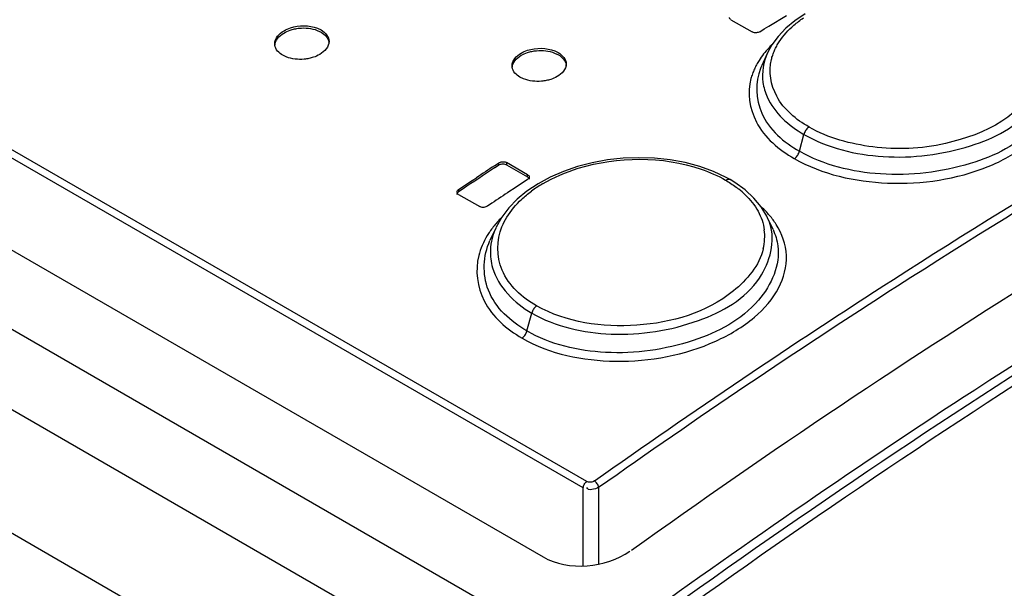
# Model space of a CAD drawing. Header units: inches. Extents: x 0 to 117, y 0 to 83.
# Tile 37 of 64: x 102.358 to 103.072, y 22.934 to 23.347. Entities that reach past the tile are written whole.
import ezdxf

# ---------------------------------------------------------------- set-up
doc = ezdxf.new("R2010")
doc.units = ezdxf.units.IN
doc.header["$LTSCALE"] = 6.431102
doc.header["$MEASUREMENT"] = 0
doc.layers.get('0').update_dxf_attribs({"linetype": 'CONTINUOUS'})

msp = doc.modelspace()

# ---------------------------------------------------------------- linework, layer by layer
at = {"color": 7, "linetype": 'CONTINUOUS'}
for p, q in [((106.38947, 20.791), (100.10581, 24.41879)), ((100.0556, 24.38979), (106.33526, 20.76431)), ((106.29495, 20.69757), (100.01416, 24.3237)), ((102.7692, 23.01175), (100.99725, 24.03477)), ((102.76673, 23.00713), (100.99478, 24.03015)), ((100.93807, 23.9959), (102.73761, 22.95695)), ((102.87391, 23.34692), (102.88922, 23.33808)), ((102.90128, 23.34226), (102.91428, 23.34989)), ((102.92762, 23.35117), (102.92023, 23.34618)), ((102.57391, 23.34074), (102.57649, 23.3395)), ((102.89479, 23.33818), (102.89804, 23.34021)), ((102.89804, 23.34021), (102.90128, 23.34226)), ((102.91371, 23.34072), (102.90814, 23.33482)), ((102.92023, 23.34618), (102.91371, 23.34072)), ((102.57372, 23.3392), (102.5765, 23.33789)), ((102.90814, 23.33482), (102.9036, 23.32856)), ((102.9036, 23.32856), (102.90051, 23.32286)), ((102.55124, 23.31989), (102.54865, 23.32112)), ((102.74584, 23.32275), (102.74864, 23.32143)), ((102.74604, 23.32428), (102.74863, 23.32304)), ((102.90051, 23.32285), (102.89622, 23.31356)), ((102.72339, 23.30398), (102.7208, 23.30522)), ((102.92358, 23.25147), (102.92683, 23.26366)), ((102.70224, 23.24089), (102.70548, 23.24304)), ((102.70548, 23.24143), (102.70224, 23.23928)), ((102.70548, 23.24143), (102.70548, 23.24304)), ((102.71105, 23.24327), (102.71105, 23.24166)), ((102.72636, 23.23443), (102.71105, 23.24327)), ((102.71105, 23.24166), (102.72636, 23.23282)), ((102.72636, 23.23282), (102.72636, 23.23443)), ((102.87041, 23.23245), (102.86116, 23.2368)), ((102.67625, 23.22357), (102.686, 23.23009)), ((102.686, 23.23009), (102.68924, 23.23226)), ((102.72636, 23.23098), (102.71662, 23.22452)), ((102.73389, 23.22788), (102.72588, 23.22252)), ((102.87321, 23.2309), (102.87041, 23.23245)), ((102.87672, 23.22876), (102.8732, 23.2309)), ((102.88418, 23.22338), (102.87672, 23.22876)), ((102.6795, 23.22414), (102.67625, 23.22196)), ((102.67625, 23.22357), (102.67625, 23.22196)), ((102.67625, 23.2201), (102.69157, 23.21126)), ((102.71662, 23.22452), (102.71337, 23.22236)), ((102.72588, 23.22252), (102.71876, 23.21665)), ((102.89056, 23.21746), (102.88418, 23.22338)), ((102.70038, 23.21369), (102.69713, 23.21152)), ((102.71876, 23.21665), (102.71263, 23.21032)), ((102.89581, 23.21108), (102.89056, 23.21746)), ((102.89988, 23.2043), (102.89581, 23.21108)), ((102.71263, 23.21032), (102.70756, 23.20358)), ((102.90049, 23.20303), (102.89988, 23.2043)), ((102.70756, 23.20358), (102.70348, 23.19625)), ((102.90439, 23.19457), (102.90048, 23.20306)), ((102.70346, 23.19619), (102.69902, 23.18657)), ((102.72587, 23.12097), (102.72934, 23.13398)), ((102.76673, 22.95059), (102.76673, 23.00713)), ((102.77787, 23.0075), (102.77787, 22.95186))]:
    msp.add_line(p, q, dxfattribs=at)
for points in [[(102.87391, 23.34692), (102.87347, 23.34723), (102.87313, 23.34757), (102.87289, 23.34795), (102.87277, 23.34835), (102.87276, 23.34856)], [(102.89479, 23.33818), (102.89426, 23.33791), (102.89367, 23.33769), (102.89302, 23.33754), (102.89235, 23.33746), (102.89166, 23.33745), (102.89099, 23.33751), (102.89034, 23.33763), (102.88975, 23.33783), (102.88922, 23.33808)], [(102.93057, 23.26898), (102.93005, 23.26862), (102.92952, 23.26817), (102.92901, 23.26764), (102.92853, 23.26707), (102.92809, 23.26645), (102.92769, 23.26578), (102.92734, 23.26508), (102.92705, 23.26436), (102.92683, 23.26366)], [(102.8407, 23.24319), (102.82975, 23.24519), (102.81848, 23.24639), (102.80704, 23.24677), (102.79559, 23.24634), (102.78425, 23.2451), (102.77318, 23.24308), (102.76248, 23.24032), (102.75229, 23.23684), (102.74272, 23.23267), (102.73389, 23.22788)], [(102.91985, 23.24615), (102.92037, 23.24652), (102.9209, 23.24697), (102.92141, 23.24749), (102.92189, 23.24807), (102.92232, 23.24869), (102.92272, 23.24935), (102.92307, 23.25005), (102.92336, 23.25077), (102.92358, 23.25147)], [(102.70548, 23.24304), (102.706, 23.24333), (102.70659, 23.24357), (102.70723, 23.24374), (102.70792, 23.24385), (102.70863, 23.24387), (102.70932, 23.24383), (102.70996, 23.2437), (102.71054, 23.24352), (102.71105, 23.24327)], [(102.70548, 23.24143), (102.70602, 23.24172), (102.70659, 23.24195), (102.70719, 23.24212), (102.70784, 23.24223), (102.70851, 23.24227), (102.70917, 23.24223), (102.70981, 23.24212), (102.71044, 23.24193), (102.71105, 23.24166)], [(102.86116, 23.2368), (102.85121, 23.24038), (102.8407, 23.24319)], [(102.72636, 23.23443), (102.7268, 23.23413), (102.72714, 23.23378), (102.72738, 23.2334), (102.7275, 23.23297), (102.72752, 23.23276)], [(102.72636, 23.23282), (102.72681, 23.2325), (102.72714, 23.23217), (102.72737, 23.2318), (102.72749, 23.23141), (102.72752, 23.23115)], [(102.72752, 23.23276), (102.7275, 23.23253), (102.72738, 23.2321), (102.72714, 23.2317), (102.72679, 23.23132), (102.72636, 23.23098)], [(102.87001, 23.23045), (102.87058, 23.23078), (102.87116, 23.23101), (102.87173, 23.23114), (102.87227, 23.23117), (102.87276, 23.23108), (102.8732, 23.2309)], [(102.6751, 23.22178), (102.67512, 23.22201), (102.67525, 23.22245), (102.67549, 23.22286), (102.67583, 23.22324), (102.67625, 23.22357)], [(102.6751, 23.22017), (102.67511, 23.22032), (102.67521, 23.22074), (102.67544, 23.22115), (102.67578, 23.22155), (102.67625, 23.22196)], [(102.67625, 23.2201), (102.67582, 23.2204), (102.67548, 23.22075), (102.67524, 23.22114), (102.67512, 23.22157), (102.6751, 23.22178)], [(102.69713, 23.21152), (102.69662, 23.21122), (102.69603, 23.21098), (102.69538, 23.2108), (102.69469, 23.2107), (102.69398, 23.21066), (102.69329, 23.21071), (102.69265, 23.21083), (102.69207, 23.21102), (102.69157, 23.21126)], [(102.73288, 23.13917), (102.73237, 23.13879), (102.73187, 23.13834), (102.73139, 23.13782), (102.73094, 23.13726), (102.73053, 23.13666), (102.73016, 23.13602), (102.72983, 23.13534), (102.72955, 23.13466), (102.72934, 23.13398)], [(102.72235, 23.11579), (102.72287, 23.11618), (102.72337, 23.11664), (102.72386, 23.11716), (102.7243, 23.11773), (102.7247, 23.11832), (102.72507, 23.11895), (102.7254, 23.11962), (102.72567, 23.1203), (102.72587, 23.12097)], [(102.77477, 23.01212), (102.77423, 23.0118), (102.77366, 23.01155), (102.77306, 23.01136), (102.77242, 23.01124), (102.77175, 23.01118), (102.77109, 23.0112), (102.77045, 23.01131), (102.76982, 23.01149), (102.7692, 23.01175)]]:
    msp.add_lwpolyline(points, dxfattribs=at)
for centre, radius, start, end in [((102.55047, 23.3295), 0.00758, 179.99541, 188.27415), ((102.57474, 23.32953), 0.00752, 0.01989, 8.56736), ((102.95375, 23.27764), 0.07162, 134.38518, 137.12056), ((102.72239, 23.31352), 0.00736, 180.05838, 189.12747), ((102.74708, 23.31314), 0.00732, 0.11521, 9.9362), ((102.93795, 23.29435), 0.04595, 155.2724, 157.93184), ((105.89939, 18.41507), 5.78881, 123.524868, 123.679264), ((105.90402, 18.40671), 5.797, 123.52621, 123.796181), ((102.78531, 23.14644), 0.09453, 120.61334, 126.50564), ((102.83247, 23.16488), 0.0755, 51.30656, 53.22424), ((105.93141, 18.38629), 5.8089, 123.640709, 123.794749), ((102.83745, 23.171), 0.06762, 46.33184, 51.3623), ((102.76325, 23.14803), 0.0786, 135.31447, 138.71291), ((102.86217, 23.18534), 0.0422, 18.77328, 24.79339), ((102.75128, 23.1575), 0.06332, 145.84425, 148.90812), ((102.86175, 23.18949), 0.03664, 357.0293, 7.73146), ((102.86004, 23.1896), 0.03835, 346.52091, 356.99539)]:
    msp.add_arc(centre, radius, start, end, dxfattribs=at)
for points, knots in [([(102.77477, 23.01212), (102.846, 23.06247), (103.12349, 23.24983), (103.41797, 23.41276), (103.64396, 23.51394)], [0, 0, 0, 0, 0.260503, 1, 1, 1, 1]), ([(102.77787, 23.0075), (102.84904, 23.05781), (103.12634, 23.24504), (103.4206, 23.40785), (103.64644, 23.50896)], [0, 0, 0, 0, 0.260503, 1, 1, 1, 1]), ([(102.80617, 22.91035), (102.8863, 22.96835), (103.19754, 23.18244), (103.53053, 23.36605), (103.78663, 23.47642)], [0, 0, 0, 0, 0.261848, 1, 1, 1, 1]), ([(103.63648, 23.45256), (103.56594, 23.42006), (103.27613, 23.27695), (103.00114, 23.10454), (102.80162, 22.96156)], [0, 0, 0, 0, 0.240375, 1, 1, 1, 1]), ([(103.70718, 23.43431), (103.63156, 23.39981), (103.31974, 23.24676), (103.02473, 23.06045), (102.81077, 22.9056)], [0, 0, 0, 0, 0.239384, 1, 1, 1, 1]), ([(103.70974, 23.42856), (103.63429, 23.3941), (103.32321, 23.24128), (103.02886, 23.05535), (102.81538, 22.90085)], [0, 0, 0, 0, 0.239405, 1, 1, 1, 1]), ([(102.54289, 23.32951), (102.54289, 23.33337), (102.54761, 23.33844), (102.55264, 23.3405), (102.55426, 23.34103)], [0, 0, 0, 0, 0.694306, 1, 1, 1, 1]), ([(102.55403, 23.33934), (102.55508, 23.3397), (102.55726, 23.3403), (102.55949, 23.34064), (102.56063, 23.34076)], [0, 0, 0, 0, 0.49359, 1, 1, 1, 1]), ([(102.54289, 23.3279), (102.54289, 23.33171), (102.54749, 23.33673), (102.55244, 23.3388), (102.55403, 23.33934)], [0, 0, 0, 0, 0.694685, 1, 1, 1, 1]), ([(102.58226, 23.33114), (102.58226, 23.32729), (102.57752, 23.32224), (102.5725, 23.32018), (102.57089, 23.31964)], [0, 0, 0, 0, 0.693818, 1, 1, 1, 1]), ([(102.90546, 23.32453), (102.90595, 23.32562), (102.90703, 23.32781), (102.90829, 23.3299), (102.90896, 23.33093)], [0, 0, 0, 0, 0.49345, 1, 1, 1, 1]), ([(102.57089, 23.31964), (102.56982, 23.31929), (102.56763, 23.3187), (102.56538, 23.31837), (102.56423, 23.31826)], [0, 0, 0, 0, 0.493995, 1, 1, 1, 1]), ([(102.71503, 23.31352), (102.71503, 23.3173), (102.71975, 23.32226), (102.72471, 23.32421), (102.72631, 23.32472)], [0, 0, 0, 0, 0.692436, 1, 1, 1, 1]), ([(102.71504, 23.31191), (102.71503, 23.31569), (102.71973, 23.32064), (102.72469, 23.32259), (102.72628, 23.32311)], [0, 0, 0, 0, 0.692449, 1, 1, 1, 1]), ([(102.72628, 23.32311), (102.72733, 23.32344), (102.7295, 23.324), (102.73172, 23.32431), (102.73285, 23.32441)], [0, 0, 0, 0, 0.493442, 1, 1, 1, 1]), ([(102.90322, 23.31797), (102.90349, 23.31908), (102.90414, 23.3213), (102.90499, 23.32346), (102.90546, 23.32453)], [0, 0, 0, 0, 0.49514, 1, 1, 1, 1]), ([(102.91985, 23.24615), (102.94006, 23.23448), (102.98896, 23.22391), (103.04851, 23.23266), (103.08793, 23.25374), (103.10731, 23.27384), (103.11407, 23.29842), (103.10832, 23.3136), (103.10408, 23.31998)], [0, 0, 0, 0, 0.281816, 0.579331, 0.708397, 0.816009, 0.907578, 1, 1, 1, 1]), ([(102.92683, 23.26366), (102.94407, 23.25369), (102.986, 23.24372), (103.04446, 23.25111), (103.09387, 23.27456), (103.10389, 23.30917), (103.09966, 23.32121)], [0, 0, 0, 0, 0.27862, 0.576647, 0.821472, 1, 1, 1, 1]), ([(102.7544, 23.31477), (102.7544, 23.31099), (102.74967, 23.30606), (102.74472, 23.3041), (102.74312, 23.30358)], [0, 0, 0, 0, 0.691933, 1, 1, 1, 1]), ([(102.89431, 23.31739), (102.89366, 23.31636), (102.89244, 23.31429), (102.89137, 23.31213), (102.89088, 23.31105)], [0, 0, 0, 0, 0.505511, 1, 1, 1, 1]), ([(102.89537, 23.31161), (102.89128, 23.30154), (102.8924, 23.27447), (102.91237, 23.25794), (102.92358, 23.25147)], [0, 0, 0, 0, 0.45645, 1, 1, 1, 1]), ([(102.93057, 23.26898), (102.92121, 23.27439), (102.90484, 23.28758), (102.90109, 23.30926), (102.90322, 23.31797)], [0, 0, 0, 0, 0.546435, 1, 1, 1, 1]), ([(102.88839, 23.30416), (102.88561, 23.29394), (102.88948, 23.26818), (102.90882, 23.25252), (102.91985, 23.24615)], [0, 0, 0, 0, 0.45416, 1, 1, 1, 1]), ([(102.89088, 23.31105), (102.89037, 23.30993), (102.88945, 23.30766), (102.88871, 23.30533), (102.88839, 23.30416)], [0, 0, 0, 0, 0.504582, 1, 1, 1, 1]), ([(103.10477, 23.30915), (103.10816, 23.29637), (103.09519, 23.26168), (103.04442, 23.23835), (102.98405, 23.23098), (102.94121, 23.2413), (102.92358, 23.25147)], [0, 0, 0, 0, 0.17957, 0.426891, 0.723711, 1, 1, 1, 1]), ([(103.09509, 23.30415), (103.08857, 23.27809), (103.03727, 23.25383), (102.97864, 23.25188), (102.94455, 23.26092), (102.93057, 23.26898)], [0, 0, 0, 0, 0.443007, 0.733843, 1, 1, 1, 1]), ([(102.74312, 23.30358), (102.74205, 23.30324), (102.73985, 23.30268), (102.73759, 23.30236), (102.73645, 23.30226)], [0, 0, 0, 0, 0.493475, 1, 1, 1, 1]), ([(102.89713, 23.30146), (102.89763, 23.29783), (102.90233, 23.28189), (102.91582, 23.27), (102.92683, 23.26366)], [0, 0, 0, 0, 0.223943, 1, 1, 1, 1]), ([(102.73717, 23.22779), (102.74529, 23.2326), (102.78153, 23.24782), (102.82411, 23.24803), (102.8522, 23.23843)], [0, 0, 0, 0, 0.241219, 1, 1, 1, 1]), ([(102.72235, 23.11579), (102.7425, 23.10416), (102.79184, 23.09433), (102.85138, 23.10547), (102.89053, 23.12861), (102.90977, 23.1502), (102.91655, 23.17577), (102.91096, 23.19171), (102.90669, 23.19838)], [0, 0, 0, 0, 0.276299, 0.570486, 0.700484, 0.810878, 0.905852, 1, 1, 1, 1]), ([(102.72934, 23.13398), (102.74655, 23.12404), (102.7888, 23.11468), (102.8477, 23.12411), (102.89668, 23.15063), (102.90644, 23.18622), (102.90213, 23.19892)], [0, 0, 0, 0, 0.273594, 0.568145, 0.815327, 1, 1, 1, 1]), ([(102.73288, 23.13917), (102.72244, 23.1452), (102.70379, 23.1614), (102.70372, 23.18695), (102.70773, 23.19663)], [0, 0, 0, 0, 0.534877, 1, 1, 1, 1]), ([(102.72587, 23.12097), (102.71408, 23.12778), (102.6929, 23.14654), (102.69401, 23.17571), (102.69901, 23.18658)], [0, 0, 0, 0, 0.532407, 1, 1, 1, 1]), ([(102.90792, 23.1827), (102.90985, 23.16893), (102.89436, 23.13515), (102.84462, 23.11003), (102.78482, 23.10143), (102.74295, 23.11111), (102.72587, 23.12097)], [0, 0, 0, 0, 0.188954, 0.441061, 0.732034, 1, 1, 1, 1]), ([(102.69087, 23.17565), (102.68814, 23.16495), (102.69169, 23.13869), (102.71123, 23.12221), (102.72235, 23.11579)], [0, 0, 0, 0, 0.462409, 1, 1, 1, 1]), ([(102.69935, 23.17979), (102.69915, 23.17546), (102.70136, 23.15634), (102.71678, 23.14123), (102.72934, 23.13398)], [0, 0, 0, 0, 0.230213, 1, 1, 1, 1]), ([(102.89734, 23.18066), (102.89444, 23.16848), (102.86833, 23.1376), (102.80631, 23.11984), (102.75442, 23.12707), (102.73288, 23.13917)], [0, 0, 0, 0, 0.202079, 0.60122, 1, 1, 1, 1]), ([(102.76673, 23.00713), (102.76673, 23.008), (102.7673, 23.00978), (102.76845, 23.01122), (102.7692, 23.01175)], [0, 0, 0, 0, 0.4873, 1, 1, 1, 1]), ([(102.77787, 23.0075), (102.77777, 23.00842), (102.77694, 23.01021), (102.77561, 23.01164), (102.77477, 23.01212)], [0, 0, 0, 0, 0.492661, 1, 1, 1, 1])]:
    msp.add_open_spline(points, degree=3, knots=knots, dxfattribs=at)
for points in [[(102.91958, 23.34292), (102.92177, 23.34483), (102.92407, 23.34659), (102.92646, 23.34823)], [(102.55426, 23.34103), (102.56048, 23.34308), (102.56781, 23.34313), (102.57391, 23.34074)], [(102.56063, 23.34076), (102.565, 23.3412), (102.56961, 23.34077), (102.57372, 23.3392)], [(102.90896, 23.33093), (102.91188, 23.3354), (102.91555, 23.33942), (102.91958, 23.34292)], [(102.57649, 23.3395), (102.57942, 23.33781), (102.58226, 23.33453), (102.58226, 23.33114)], [(102.5765, 23.33789), (102.57915, 23.33636), (102.58171, 23.33368), (102.58217, 23.33065)], [(102.54865, 23.32112), (102.54598, 23.32266), (102.54341, 23.32536), (102.54297, 23.32841)], [(102.72631, 23.32472), (102.73258, 23.32672), (102.73992, 23.3267), (102.74604, 23.32428)], [(102.90127, 23.32637), (102.89869, 23.3236), (102.89633, 23.32059), (102.89431, 23.31739)], [(102.56423, 23.31826), (102.55989, 23.31785), (102.5553, 23.31829), (102.55124, 23.31989)], [(102.73285, 23.32441), (102.7372, 23.32479), (102.74177, 23.32431), (102.74584, 23.32275)], [(102.74863, 23.32304), (102.75154, 23.32136), (102.7544, 23.31813), (102.7544, 23.31477)], [(102.74864, 23.32143), (102.75124, 23.31993), (102.75377, 23.31736), (102.75429, 23.3144)], [(102.9005, 23.32285), (102.89749, 23.31629), (102.89615, 23.30861), (102.89713, 23.30146)], [(102.7208, 23.30522), (102.71816, 23.30674), (102.71561, 23.30935), (102.71512, 23.31236)], [(102.73645, 23.30226), (102.73208, 23.30189), (102.72748, 23.30237), (102.72339, 23.30398)], [(102.8522, 23.23843), (102.85836, 23.23633), (102.86438, 23.2337), (102.87001, 23.23045)], [(102.87001, 23.23045), (102.87265, 23.22889), (102.87521, 23.2272), (102.87767, 23.22536)], [(102.72206, 23.21659), (102.72428, 23.21866), (102.72664, 23.2206), (102.72908, 23.22242)], [(102.88414, 23.21991), (102.88783, 23.21637), (102.89113, 23.21231), (102.89358, 23.20783)], [(102.71126, 23.20353), (102.71421, 23.20835), (102.71794, 23.21273), (102.72206, 23.21659)], [(102.89358, 23.20783), (102.89584, 23.20369), (102.89743, 23.19909), (102.89806, 23.19442)], [(102.90191, 23.2048), (102.9001, 23.20691), (102.89815, 23.20889), (102.8961, 23.21076)], [(102.90669, 23.19838), (102.90526, 23.20063), (102.90365, 23.20277), (102.90191, 23.2048)], [(102.70419, 23.19989), (102.70228, 23.19772), (102.7005, 23.19544), (102.69888, 23.19305)], [(102.70773, 23.19663), (102.70872, 23.19901), (102.70991, 23.20132), (102.71126, 23.20353)], [(102.69706, 23.1902), (102.69434, 23.18568), (102.69217, 23.18075), (102.69087, 23.17565)], [(102.70346, 23.19619), (102.7011, 23.19108), (102.69961, 23.18542), (102.69935, 23.17979)], [(102.90439, 23.19457), (102.90612, 23.19082), (102.90735, 23.18679), (102.90792, 23.1827)], [(102.77787, 23.0075), (102.77546, 23.00595), (102.76985, 23.0046), (102.76929, 23.0074)], [(102.73761, 22.95695), (102.7558, 22.94645), (102.78339, 22.94894), (102.80046, 22.96117)]]:
    msp.add_open_spline(points, degree=3, dxfattribs=at)

doc.saveas('drawing.dxf')
